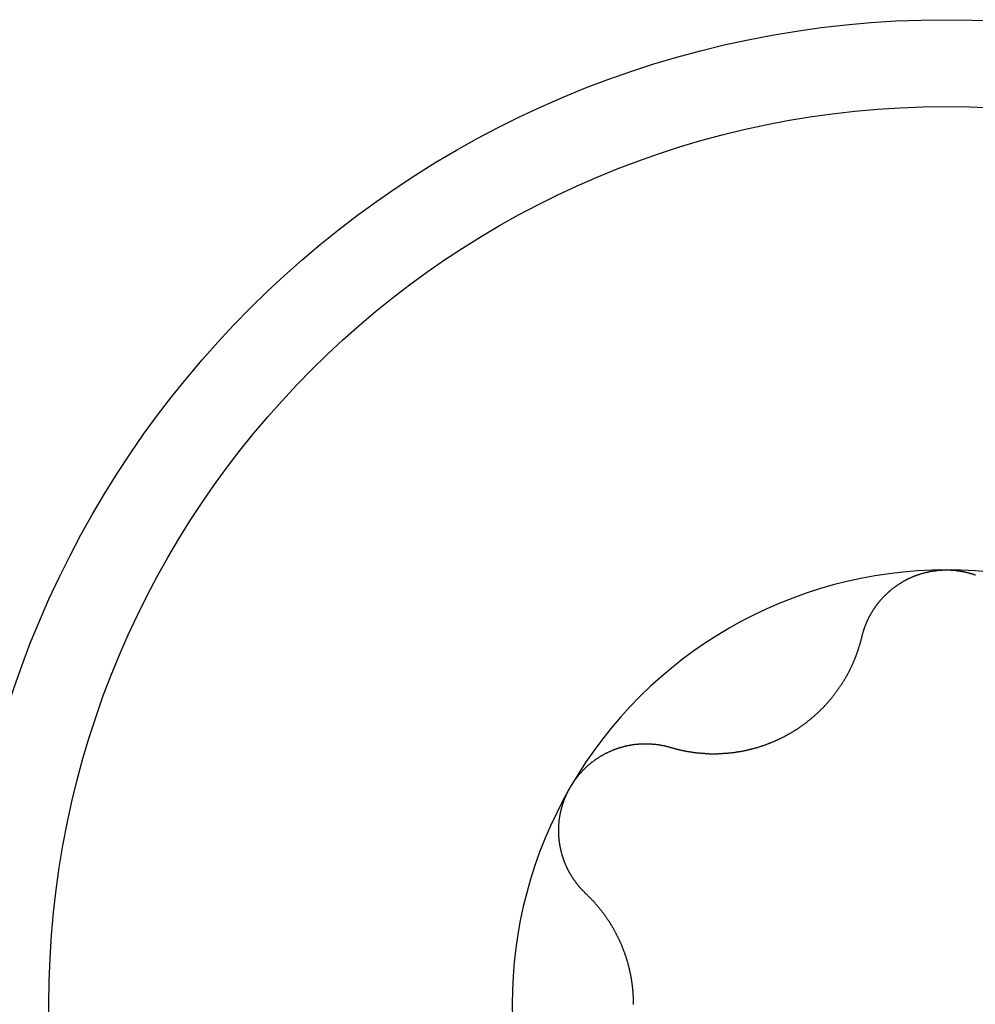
# Model space of a CAD drawing. Extents: x 1107 to 4046, y 937 to 3355.
# Tile 77 of 256: x 2087.18 to 2092.13, y 972.38 to 977.48. Entities that reach past the tile are written whole.
import ezdxf

# ---------------------------------------------------------------- set-up
doc = ezdxf.new("R2010")
doc.units = 0
doc.layers.add('KF_VIDA_L___C_TOP', color=7, linetype='CONTINUOUS')

# ---------------------------------------------------------------- blocks, each defined once
blk = doc.blocks.new('KF_VIDA_L___C_TOP')
at = {"layer": 'KF_VIDA_L___C_TOP'}
for points in [[(-95.4379, -442.396, 0), (-95.4373, -442.394, 0), (-95.4368, -442.392, 0), (-95.4362, -442.39, 0), (-95.4357, -442.387, 0), (-95.4351, -442.385, 0), (-95.4345, -442.383, 0), (-95.4339, -442.381, 0), (-95.4333, -442.379, 0), (-95.4327, -442.377, 0), (-95.4321, -442.374, 0), (-95.4314, -442.372, 0), (-95.4308, -442.37, 0), (-95.4301, -442.368, 0), (-95.4295, -442.366, 0), (-95.4288, -442.364, 0), (-95.4281, -442.361, 0), (-95.4274, -442.359, 0), (-95.4267, -442.357, 0), (-95.4259, -442.355, 0), (-95.4252, -442.353, 0), (-95.4244, -442.351, 0), (-95.4237, -442.349, 0), (-95.4229, -442.346, 0), (-95.4221, -442.344, 0), (-95.4213, -442.342, 0), (-95.4205, -442.34, 0), (-95.4197, -442.338, 0), (-95.4189, -442.336, 0), (-95.4181, -442.334, 0), (-95.4172, -442.332, 0), (-95.4163, -442.329, 0), (-95.4155, -442.327, 0), (-95.4146, -442.325, 0), (-95.4137, -442.323, 0), (-95.4128, -442.321, 0), (-95.4119, -442.319, 0), (-95.411, -442.317, 0), (-95.4101, -442.315, 0), (-95.4091, -442.313, 0), (-95.4082, -442.311, 0), (-95.4072, -442.309, 0), (-95.4062, -442.307, 0), (-95.4053, -442.305, 0), (-95.4043, -442.303, 0), (-95.4033, -442.301, 0), (-95.4023, -442.299, 0), (-95.4013, -442.297, 0), (-95.4002, -442.294, 0), (-95.3992, -442.292, 0), (-95.3981, -442.29, 0), (-95.3971, -442.288, 0), (-95.396, -442.286, 0), (-95.3949, -442.284, 0), (-95.3938, -442.282, 0), (-95.3927, -442.281, 0), (-95.3916, -442.279, 0), (-95.3905, -442.277, 0), (-95.3894, -442.275, 0), (-95.3883, -442.273, 0), (-95.3871, -442.271, 0), (-95.386, -442.269, 0), (-95.3848, -442.267, 0), (-95.3836, -442.265, 0), (-95.3825, -442.263, 0), (-95.3813, -442.261, 0), (-95.3801, -442.259, 0), (-95.3789, -442.257, 0), (-95.3776, -442.255, 0), (-95.3764, -442.253, 0), (-95.3752, -442.252, 0), (-95.3739, -442.25, 0), (-95.3727, -442.248, 0), (-95.3714, -442.246, 0), (-95.3701, -442.244, 0), (-95.3689, -442.242, 0), (-95.3676, -442.24, 0), (-95.3663, -442.239, 0), (-95.365, -442.237, 0), (-95.3636, -442.235, 0), (-95.3623, -442.233, 0), (-95.361, -442.231, 0), (-95.3596, -442.23, 0), (-95.3583, -442.228, 0), (-95.3569, -442.226, 0), (-95.3556, -442.224, 0), (-95.3542, -442.222, 0), (-95.3528, -442.221, 0), (-95.3514, -442.219, 0), (-95.35, -442.217, 0), (-95.3486, -442.215, 0), (-95.3471, -442.214, 0), (-95.3457, -442.212, 0), (-95.3442, -442.21, 0), (-95.3427, -442.208, 0), (-95.3412, -442.207, 0), (-95.3397, -442.205, 0), (-95.3382, -442.203, 0), (-95.3367, -442.202, 0), (-95.3352, -442.2, 0), (-95.3336, -442.198, 0), (-95.3321, -442.196, 0), (-95.3305, -442.195, 0), (-95.329, -442.193, 0), (-95.3274, -442.191, 0), (-95.3258, -442.19, 0), (-95.3242, -442.188, 0), (-95.3225, -442.186, 0), (-95.3209, -442.185, 0), (-95.3193, -442.183, 0), (-95.3176, -442.181, 0), (-95.3159, -442.18, 0), (-95.3143, -442.178, 0), (-95.3126, -442.176, 0), (-95.3109, -442.175, 0), (-95.3092, -442.173, 0), (-95.3075, -442.172, 0), (-95.3057, -442.17, 0), (-95.304, -442.168, 0), (-95.3023, -442.167, 0), (-95.3005, -442.165, 0), (-95.2987, -442.164, 0), (-95.297, -442.162, 0), (-95.2952, -442.161, 0), (-95.2934, -442.159, 0), (-95.2916, -442.157, 0), (-95.2897, -442.156, 0), (-95.2879, -442.154, 0), (-95.2861, -442.153, 0), (-95.2842, -442.151, 0), (-95.2824, -442.15, 0), (-95.2805, -442.148, 0), (-95.2786, -442.147, 0), (-95.2767, -442.145, 0), (-95.2749, -442.144, 0), (-95.273, -442.142, 0), (-95.271, -442.141, 0), (-95.2691, -442.14, 0), (-95.2672, -442.138, 0), (-95.2652, -442.137, 0), (-95.2633, -442.135, 0), (-95.2613, -442.134, 0), (-95.2594, -442.132, 0), (-95.2574, -442.131, 0), (-95.2554, -442.13, 0), (-95.2534, -442.128, 0), (-95.2514, -442.127, 0), (-95.2494, -442.126, 0), (-95.2474, -442.124, 0), (-95.2454, -442.123, 0), (-95.2433, -442.122, 0), (-95.2413, -442.12, 0), (-95.2392, -442.119, 0), (-95.2372, -442.118, 0), (-95.2351, -442.116, 0), (-95.233, -442.115, 0), (-95.231, -442.114, 0), (-95.2289, -442.113, 0), (-95.2268, -442.111, 0), (-95.2247, -442.11, 0), (-95.2225, -442.109, 0), (-95.2204, -442.108, 0), (-95.2183, -442.107, 0), (-95.2161, -442.105, 0), (-95.214, -442.104, 0), (-95.2118, -442.103, 0), (-95.2097, -442.102, 0), (-95.2075, -442.101, 0), (-95.2053, -442.1, 0), (-95.2032, -442.098, 0), (-95.201, -442.097, 0), (-95.1988, -442.096, 0), (-95.1966, -442.095, 0), (-95.1944, -442.094, 0), (-95.1921, -442.093, 0), (-95.1899, -442.092, 0), (-95.1877, -442.091, 0), (-95.1854, -442.09, 0), (-95.1832, -442.089, 0), (-95.1809, -442.088, 0), (-95.1787, -442.087, 0), (-95.1764, -442.086, 0), (-95.1742, -442.085, 0), (-95.1719, -442.084, 0), (-95.1696, -442.083, 0), (-95.1673, -442.082, 0), (-95.165, -442.081, 0), (-95.1627, -442.081, 0), (-95.1604, -442.08, 0), (-95.1581, -442.079, 0), (-95.1558, -442.078, 0), (-95.1535, -442.077, 0), (-95.1512, -442.076, 0), (-95.1488, -442.075, 0), (-95.1465, -442.075, 0), (-95.1442, -442.074, 0), (-95.1418, -442.073, 0), (-95.1395, -442.072, 0), (-95.1371, -442.072, 0), (-95.1348, -442.071, 0), (-95.1324, -442.07, 0), (-95.1301, -442.069, 0), (-95.1277, -442.069, 0), (-95.1253, -442.068, 0), (-95.123, -442.067, 0), (-95.1206, -442.067, 0), (-95.1182, -442.066, 0), (-95.1158, -442.065, 0), (-95.1135, -442.065, 0), (-95.1111, -442.064, 0), (-95.1087, -442.063, 0), (-95.1063, -442.063, 0), (-95.1039, -442.062, 0), (-95.1015, -442.062, 0), (-95.0991, -442.061, 0), (-95.0967, -442.061, 0), (-95.0943, -442.06, 0), (-95.0919, -442.06, 0), (-95.0895, -442.059, 0), (-95.0871, -442.059, 0), (-95.0847, -442.058, 0), (-95.0822, -442.058, 0), (-95.0798, -442.057, 0), (-95.0774, -442.057, 0), (-95.075, -442.056, 0), (-95.0726, -442.056, 0), (-95.0702, -442.056, 0), (-95.0677, -442.055, 0), (-95.0653, -442.055, 0), (-95.0629, -442.055, 0), (-95.0605, -442.054, 0), (-95.058, -442.054, 0), (-95.0556, -442.054, 0), (-95.0532, -442.053, 0), (-95.0508, -442.053, 0), (-95.0483, -442.053, 0), (-95.0459, -442.052, 0), (-95.0435, -442.052, 0), (-95.0411, -442.052, 0), (-95.0386, -442.052, 0), (-95.0362, -442.052, 0), (-95.0338, -442.051, 0), (-95.0314, -442.051, 0), (-95.029, -442.051, 0), (-95.0265, -442.051, 0), (-95.0241, -442.051, 0), (-95.0217, -442.051, 0), (-95.0193, -442.05, 0), (-95.0169, -442.05, 0), (-95.0145, -442.05, 0), (-95.012, -442.05, 0), (-95.0096, -442.05, 0), (-95.0072, -442.05, 0), (-95.0048, -442.05, 0), (-95.0024, -442.05, 0), (-95, -442.05, 0)], [(-95, -442.05, 0), (-94.9976, -442.05, 0), (-94.9952, -442.05, 0), (-94.9928, -442.05, 0), (-94.9904, -442.05, 0), (-94.988, -442.05, 0), (-94.9855, -442.05, 0), (-94.9831, -442.05, 0), (-94.9807, -442.05, 0), (-94.9783, -442.051, 0), (-94.9759, -442.051, 0), (-94.9735, -442.051, 0), (-94.971, -442.051, 0), (-94.9686, -442.051, 0), (-94.9662, -442.051, 0), (-94.9638, -442.052, 0), (-94.9614, -442.052, 0), (-94.9589, -442.052, 0), (-94.9565, -442.052, 0), (-94.9541, -442.052, 0), (-94.9517, -442.053, 0), (-94.9492, -442.053, 0), (-94.9468, -442.053, 0), (-94.9444, -442.054, 0), (-94.942, -442.054, 0), (-94.9395, -442.054, 0), (-94.9371, -442.055, 0), (-94.9347, -442.055, 0), (-94.9323, -442.055, 0), (-94.9298, -442.056, 0), (-94.9274, -442.056, 0), (-94.925, -442.056, 0), (-94.9226, -442.057, 0), (-94.9202, -442.057, 0), (-94.9178, -442.058, 0), (-94.9153, -442.058, 0), (-94.9129, -442.059, 0), (-94.9105, -442.059, 0), (-94.9081, -442.06, 0), (-94.9057, -442.06, 0), (-94.9033, -442.061, 0), (-94.9009, -442.061, 0), (-94.8985, -442.062, 0), (-94.8961, -442.062, 0), (-94.8937, -442.063, 0), (-94.8913, -442.063, 0), (-94.8889, -442.064, 0), (-94.8865, -442.065, 0), (-94.8842, -442.065, 0), (-94.8818, -442.066, 0), (-94.8794, -442.067, 0), (-94.877, -442.067, 0), (-94.8747, -442.068, 0), (-94.8723, -442.069, 0), (-94.8699, -442.069, 0), (-94.8676, -442.07, 0), (-94.8652, -442.071, 0), (-94.8629, -442.072, 0), (-94.8605, -442.072, 0), (-94.8582, -442.073, 0), (-94.8558, -442.074, 0), (-94.8535, -442.075, 0), (-94.8512, -442.075, 0), (-94.8488, -442.076, 0)], [(-96.4298, -442.969, 0), (-96.4272, -442.97, 0), (-96.4246, -442.97, 0), (-96.4219, -442.971, 0), (-96.4193, -442.972, 0), (-96.4166, -442.973, 0), (-96.414, -442.973, 0), (-96.4113, -442.974, 0), (-96.4087, -442.975, 0), (-96.406, -442.976, 0), (-96.4034, -442.976, 0), (-96.4007, -442.977, 0), (-96.3981, -442.978, 0), (-96.3954, -442.978, 0), (-96.3927, -442.979, 0), (-96.3901, -442.98, 0), (-96.3874, -442.98, 0), (-96.3847, -442.981, 0), (-96.3821, -442.982, 0), (-96.3794, -442.982, 0), (-96.3767, -442.983, 0), (-96.3741, -442.983, 0), (-96.3714, -442.984, 0), (-96.3687, -442.985, 0), (-96.366, -442.985, 0), (-96.3633, -442.986, 0), (-96.3607, -442.986, 0), (-96.358, -442.987, 0), (-96.3553, -442.987, 0), (-96.3526, -442.988, 0), (-96.3499, -442.988, 0), (-96.3473, -442.989, 0), (-96.3446, -442.989, 0), (-96.3419, -442.99, 0), (-96.3392, -442.99, 0), (-96.3365, -442.991, 0), (-96.3338, -442.991, 0), (-96.3312, -442.992, 0), (-96.3285, -442.992, 0), (-96.3258, -442.992, 0), (-96.3231, -442.993, 0), (-96.3204, -442.993, 0), (-96.3177, -442.994, 0), (-96.3151, -442.994, 0), (-96.3124, -442.994, 0), (-96.3097, -442.995, 0), (-96.307, -442.995, 0), (-96.3043, -442.996, 0), (-96.3016, -442.996, 0), (-96.299, -442.996, 0), (-96.2963, -442.997, 0), (-96.2936, -442.997, 0), (-96.2909, -442.997, 0), (-96.2883, -442.997, 0), (-96.2856, -442.998, 0), (-96.2829, -442.998, 0), (-96.2802, -442.998, 0), (-96.2776, -442.998, 0), (-96.2749, -442.999, 0), (-96.2722, -442.999, 0), (-96.2696, -442.999, 0), (-96.2669, -442.999, 0), (-96.2642, -443, 0), (-96.2616, -443, 0), (-96.2589, -443, 0), (-96.2562, -443, 0), (-96.2536, -443, 0), (-96.2509, -443.001, 0), (-96.2483, -443.001, 0), (-96.2456, -443.001, 0), (-96.2429, -443.001, 0), (-96.2402, -443.001, 0), (-96.2375, -443.001, 0), (-96.2348, -443.001, 0), (-96.2321, -443.001, 0), (-96.2294, -443.002, 0), (-96.2266, -443.002, 0), (-96.2239, -443.002, 0), (-96.2212, -443.002, 0), (-96.2184, -443.002, 0), (-96.2156, -443.002, 0), (-96.2129, -443.002, 0), (-96.2101, -443.002, 0), (-96.2073, -443.002, 0), (-96.2046, -443.002, 0), (-96.2018, -443.002, 0), (-96.199, -443.002, 0), (-96.1962, -443.002, 0), (-96.1934, -443.002, 0), (-96.1906, -443.002, 0), (-96.1878, -443.002, 0), (-96.1849, -443.002, 0), (-96.1821, -443.002, 0), (-96.1793, -443.001, 0), (-96.1765, -443.001, 0), (-96.1736, -443.001, 0), (-96.1708, -443.001, 0), (-96.1679, -443.001, 0), (-96.1651, -443.001, 0), (-96.1622, -443.001, 0), (-96.1594, -443.001, 0), (-96.1565, -443, 0), (-96.1536, -443, 0), (-96.1507, -443, 0), (-96.1479, -443, 0), (-96.145, -443, 0), (-96.1421, -442.999, 0), (-96.1392, -442.999, 0), (-96.1363, -442.999, 0), (-96.1334, -442.999, 0), (-96.1305, -442.998, 0), (-96.1276, -442.998, 0), (-96.1247, -442.998, 0), (-96.1218, -442.998, 0), (-96.1189, -442.997, 0), (-96.116, -442.997, 0), (-96.1131, -442.997, 0), (-96.1102, -442.996, 0), (-96.1073, -442.996, 0), (-96.1044, -442.996, 0), (-96.1014, -442.995, 0), (-96.0985, -442.995, 0), (-96.0956, -442.994, 0), (-96.0927, -442.994, 0), (-96.0897, -442.994, 0), (-96.0868, -442.993, 0), (-96.0839, -442.993, 0), (-96.081, -442.992, 0), (-96.078, -442.992, 0), (-96.0751, -442.991, 0), (-96.0722, -442.991, 0), (-96.0692, -442.99, 0), (-96.0663, -442.99, 0), (-96.0634, -442.989, 0), (-96.0604, -442.989, 0), (-96.0575, -442.988, 0), (-96.0546, -442.988, 0), (-96.0516, -442.987, 0), (-96.0487, -442.986, 0), (-96.0457, -442.986, 0), (-96.0428, -442.985, 0), (-96.0399, -442.985, 0), (-96.0369, -442.984, 0), (-96.034, -442.983, 0), (-96.0311, -442.983, 0), (-96.0282, -442.982, 0), (-96.0252, -442.981, 0), (-96.0223, -442.981, 0), (-96.0194, -442.98, 0), (-96.0164, -442.979, 0), (-96.0135, -442.979, 0), (-96.0106, -442.978, 0), (-96.0077, -442.977, 0), (-96.0048, -442.976, 0), (-96.0018, -442.975, 0), (-95.9989, -442.975, 0), (-95.996, -442.974, 0), (-95.9931, -442.973, 0), (-95.9902, -442.972, 0), (-95.9873, -442.971, 0), (-95.9844, -442.971, 0), (-95.9815, -442.97, 0), (-95.9786, -442.969, 0), (-95.9757, -442.968, 0), (-95.9728, -442.967, 0), (-95.9699, -442.966, 0), (-95.967, -442.965, 0), (-95.9642, -442.964, 0), (-95.9613, -442.963, 0), (-95.9584, -442.963, 0), (-95.9555, -442.962, 0), (-95.9527, -442.961, 0), (-95.9498, -442.96, 0), (-95.9469, -442.959, 0), (-95.9441, -442.958, 0), (-95.9412, -442.957, 0), (-95.9384, -442.956, 0), (-95.9356, -442.955, 0), (-95.9327, -442.954, 0), (-95.9299, -442.953, 0), (-95.9271, -442.951, 0), (-95.9242, -442.95, 0), (-95.9214, -442.949, 0), (-95.9186, -442.948, 0), (-95.9158, -442.947, 0), (-95.913, -442.946, 0), (-95.9102, -442.945, 0), (-95.9074, -442.944, 0), (-95.9046, -442.943, 0), (-95.9018, -442.941, 0), (-95.8991, -442.94, 0), (-95.8963, -442.939, 0), (-95.8935, -442.938, 0), (-95.8908, -442.937, 0), (-95.888, -442.936, 0), (-95.8853, -442.934, 0), (-95.8826, -442.933, 0), (-95.8798, -442.932, 0), (-95.8771, -442.931, 0), (-95.8744, -442.929, 0), (-95.8717, -442.928, 0), (-95.869, -442.927, 0), (-95.8663, -442.926, 0), (-95.8636, -442.924, 0), (-95.8609, -442.923, 0), (-95.8583, -442.922, 0), (-95.8556, -442.921, 0), (-95.8529, -442.919, 0), (-95.8503, -442.918, 0), (-95.8477, -442.917, 0), (-95.845, -442.915, 0), (-95.8424, -442.914, 0), (-95.8398, -442.913, 0), (-95.8372, -442.911, 0), (-95.8346, -442.91, 0), (-95.832, -442.908, 0), (-95.8294, -442.907, 0), (-95.8268, -442.906, 0), (-95.8243, -442.904, 0), (-95.8217, -442.903, 0), (-95.8192, -442.901, 0), (-95.8166, -442.9, 0), (-95.8141, -442.899, 0), (-95.8116, -442.897, 0), (-95.8091, -442.896, 0), (-95.8066, -442.894, 0), (-95.8041, -442.893, 0), (-95.8016, -442.891, 0), (-95.7991, -442.89, 0), (-95.7966, -442.888, 0), (-95.7941, -442.887, 0), (-95.7916, -442.885, 0), (-95.7891, -442.884, 0), (-95.7866, -442.882, 0), (-95.7841, -442.881, 0), (-95.7817, -442.879, 0), (-95.7792, -442.877, 0), (-95.7767, -442.876, 0), (-95.7742, -442.874, 0), (-95.7718, -442.873, 0), (-95.7693, -442.871, 0), (-95.7668, -442.869, 0), (-95.7644, -442.868, 0), (-95.7619, -442.866, 0), (-95.7595, -442.864, 0), (-95.757, -442.863, 0), (-95.7546, -442.861, 0), (-95.7521, -442.859, 0), (-95.7497, -442.857, 0), (-95.7473, -442.856, 0), (-95.7448, -442.854, 0), (-95.7424, -442.852, 0), (-95.74, -442.851, 0), (-95.7376, -442.849, 0), (-95.7352, -442.847, 0), (-95.7328, -442.845, 0), (-95.7304, -442.843, 0), (-95.728, -442.842, 0), (-95.7256, -442.84, 0), (-95.7232, -442.838, 0), (-95.7208, -442.836, 0), (-95.7185, -442.834, 0), (-95.7161, -442.832, 0), (-95.7137, -442.83, 0), (-95.7114, -442.829, 0), (-95.709, -442.827, 0), (-95.7067, -442.825, 0), (-95.7044, -442.823, 0), (-95.702, -442.821, 0), (-95.6997, -442.819, 0), (-95.6974, -442.817, 0), (-95.6951, -442.815, 0), (-95.6928, -442.813, 0), (-95.6905, -442.811, 0), (-95.6882, -442.809, 0), (-95.6859, -442.807, 0), (-95.6836, -442.805, 0), (-95.6814, -442.803, 0), (-95.6791, -442.801, 0), (-95.6768, -442.799, 0), (-95.6746, -442.797, 0), (-95.6724, -442.795, 0), (-95.6701, -442.793, 0), (-95.6679, -442.791, 0), (-95.6657, -442.789, 0), (-95.6635, -442.787, 0), (-95.6613, -442.785, 0), (-95.6591, -442.783, 0), (-95.6569, -442.781, 0), (-95.6547, -442.779, 0), (-95.6526, -442.776, 0), (-95.6504, -442.774, 0), (-95.6483, -442.772, 0), (-95.6461, -442.77, 0), (-95.644, -442.768, 0), (-95.6419, -442.766, 0), (-95.6398, -442.764, 0), (-95.6377, -442.762, 0), (-95.6356, -442.759, 0), (-95.6335, -442.757, 0), (-95.6314, -442.755, 0), (-95.6294, -442.753, 0), (-95.6273, -442.751, 0), (-95.6253, -442.748, 0), (-95.6232, -442.746, 0), (-95.6212, -442.744, 0), (-95.6192, -442.742, 0), (-95.6172, -442.74, 0), (-95.6152, -442.737, 0), (-95.6132, -442.735, 0), (-95.6113, -442.733, 0), (-95.6093, -442.731, 0), (-95.6074, -442.728, 0), (-95.6054, -442.726, 0), (-95.6035, -442.724, 0), (-95.6016, -442.721, 0), (-95.5997, -442.719, 0), (-95.5978, -442.717, 0), (-95.5959, -442.715, 0), (-95.594, -442.712, 0), (-95.5921, -442.71, 0), (-95.5903, -442.708, 0), (-95.5884, -442.705, 0), (-95.5866, -442.703, 0), (-95.5847, -442.701, 0), (-95.5829, -442.698, 0), (-95.5811, -442.696, 0), (-95.5793, -442.694, 0), (-95.5775, -442.691, 0), (-95.5758, -442.689, 0), (-95.574, -442.687, 0), (-95.5723, -442.684, 0), (-95.5705, -442.682, 0), (-95.5688, -442.68, 0), (-95.5671, -442.677, 0), (-95.5654, -442.675, 0), (-95.5637, -442.672, 0), (-95.562, -442.67, 0), (-95.5603, -442.668, 0), (-95.5586, -442.665, 0), (-95.557, -442.663, 0), (-95.5553, -442.661, 0), (-95.5537, -442.658, 0), (-95.5521, -442.656, 0), (-95.5504, -442.653, 0), (-95.5488, -442.651, 0), (-95.5473, -442.649, 0), (-95.5457, -442.646, 0), (-95.5441, -442.644, 0), (-95.5426, -442.641, 0), (-95.541, -442.639, 0), (-95.5395, -442.637, 0), (-95.5379, -442.634, 0), (-95.5364, -442.632, 0), (-95.5349, -442.629, 0), (-95.5334, -442.627, 0), (-95.532, -442.625, 0), (-95.5305, -442.622, 0), (-95.529, -442.62, 0), (-95.5276, -442.617, 0), (-95.5262, -442.615, 0), (-95.5247, -442.613, 0), (-95.5233, -442.61, 0), (-95.5219, -442.608, 0), (-95.5205, -442.605, 0), (-95.5192, -442.603, 0), (-95.5178, -442.601, 0), (-95.5164, -442.598, 0), (-95.5151, -442.596, 0), (-95.5138, -442.593, 0), (-95.5124, -442.591, 0), (-95.5111, -442.589, 0), (-95.5098, -442.586, 0), (-95.5086, -442.584, 0), (-95.5073, -442.581, 0), (-95.506, -442.579, 0), (-95.5048, -442.577, 0), (-95.5035, -442.574, 0), (-95.5023, -442.572, 0), (-95.5011, -442.569, 0), (-95.4999, -442.567, 0), (-95.4987, -442.565, 0), (-95.4975, -442.562, 0), (-95.4964, -442.56, 0), (-95.4952, -442.557, 0), (-95.494, -442.555, 0), (-95.4929, -442.553, 0), (-95.4917, -442.55, 0), (-95.4906, -442.548, 0), (-95.4895, -442.545, 0), (-95.4884, -442.543, 0), (-95.4872, -442.54, 0), (-95.4861, -442.538, 0), (-95.485, -442.536, 0), (-95.4839, -442.533, 0), (-95.4829, -442.531, 0), (-95.4818, -442.528, 0), (-95.4807, -442.526, 0), (-95.4797, -442.523, 0), (-95.4786, -442.521, 0), (-95.4776, -442.518, 0), (-95.4765, -442.516, 0), (-95.4755, -442.513, 0), (-95.4745, -442.511, 0), (-95.4735, -442.508, 0), (-95.4724, -442.506, 0), (-95.4714, -442.503, 0), (-95.4705, -442.501, 0), (-95.4695, -442.498, 0), (-95.4685, -442.496, 0), (-95.4675, -442.493, 0), (-95.4666, -442.49, 0), (-95.4656, -442.488, 0), (-95.4647, -442.485, 0), (-95.4638, -442.483, 0), (-95.4628, -442.48, 0), (-95.4619, -442.478, 0), (-95.461, -442.475, 0), (-95.4601, -442.472, 0), (-95.4592, -442.47, 0), (-95.4583, -442.467, 0), (-95.4575, -442.465, 0), (-95.4566, -442.462, 0), (-95.4557, -442.46, 0), (-95.4549, -442.457, 0), (-95.4541, -442.454, 0), (-95.4532, -442.452, 0), (-95.4524, -442.449, 0), (-95.4516, -442.446, 0), (-95.4508, -442.444, 0), (-95.45, -442.441, 0), (-95.4492, -442.439, 0), (-95.4484, -442.436, 0), (-95.4477, -442.433, 0), (-95.4469, -442.431, 0), (-95.4461, -442.428, 0), (-95.4454, -442.425, 0), (-95.4447, -442.423, 0), (-95.4439, -442.42, 0), (-95.4432, -442.417, 0), (-95.4425, -442.415, 0), (-95.4418, -442.412, 0), (-95.4411, -442.41, 0), (-95.4405, -442.407, 0), (-95.4398, -442.404, 0), (-95.4391, -442.402, 0), (-95.4385, -442.399, 0), (-95.4379, -442.396, 0)], [(-96.9486, -443.175, 0), (-96.9473, -443.173, 0), (-96.9461, -443.171, 0), (-96.9449, -443.169, 0), (-96.9437, -443.167, 0), (-96.9424, -443.165, 0), (-96.9411, -443.163, 0), (-96.9398, -443.161, 0), (-96.9385, -443.159, 0), (-96.9372, -443.156, 0), (-96.9359, -443.154, 0), (-96.9346, -443.152, 0), (-96.9332, -443.15, 0), (-96.9319, -443.148, 0), (-96.9305, -443.146, 0), (-96.9291, -443.144, 0), (-96.9277, -443.142, 0), (-96.9263, -443.14, 0), (-96.9249, -443.138, 0), (-96.9235, -443.136, 0), (-96.9221, -443.134, 0), (-96.9206, -443.133, 0), (-96.9191, -443.131, 0), (-96.9177, -443.129, 0), (-96.9162, -443.127, 0), (-96.9147, -443.125, 0), (-96.9132, -443.123, 0), (-96.9117, -443.121, 0), (-96.9101, -443.119, 0), (-96.9086, -443.117, 0), (-96.907, -443.115, 0), (-96.9055, -443.113, 0), (-96.9039, -443.111, 0), (-96.9023, -443.11, 0), (-96.9007, -443.108, 0), (-96.8991, -443.106, 0), (-96.8975, -443.104, 0), (-96.8959, -443.102, 0), (-96.8943, -443.1, 0), (-96.8926, -443.098, 0), (-96.891, -443.097, 0), (-96.8893, -443.095, 0), (-96.8876, -443.093, 0), (-96.8859, -443.091, 0), (-96.8842, -443.089, 0), (-96.8825, -443.088, 0), (-96.8808, -443.086, 0), (-96.8791, -443.084, 0), (-96.8774, -443.082, 0), (-96.8756, -443.081, 0), (-96.8739, -443.079, 0), (-96.8721, -443.077, 0), (-96.8703, -443.075, 0), (-96.8685, -443.074, 0), (-96.8667, -443.072, 0), (-96.8649, -443.07, 0), (-96.8631, -443.069, 0), (-96.8613, -443.067, 0), (-96.8595, -443.065, 0), (-96.8577, -443.064, 0), (-96.8558, -443.062, 0), (-96.854, -443.06, 0), (-96.8521, -443.059, 0), (-96.8502, -443.057, 0), (-96.8484, -443.056, 0), (-96.8465, -443.054, 0), (-96.8446, -443.052, 0), (-96.8427, -443.051, 0), (-96.8408, -443.049, 0), (-96.8388, -443.048, 0), (-96.8369, -443.046, 0), (-96.835, -443.045, 0), (-96.833, -443.043, 0), (-96.8311, -443.042, 0), (-96.8291, -443.04, 0), (-96.8271, -443.039, 0), (-96.8252, -443.037, 0), (-96.8232, -443.036, 0), (-96.8212, -443.034, 0), (-96.8192, -443.033, 0), (-96.8172, -443.032, 0), (-96.8152, -443.03, 0), (-96.8132, -443.029, 0), (-96.8111, -443.027, 0), (-96.8091, -443.026, 0), (-96.8071, -443.025, 0), (-96.805, -443.023, 0), (-96.8029, -443.022, 0), (-96.8009, -443.021, 0), (-96.7988, -443.019, 0), (-96.7967, -443.018, 0), (-96.7947, -443.017, 0), (-96.7926, -443.015, 0), (-96.7905, -443.014, 0), (-96.7884, -443.013, 0), (-96.7863, -443.012, 0), (-96.7842, -443.011, 0), (-96.782, -443.009, 0), (-96.7799, -443.008, 0), (-96.7778, -443.007, 0), (-96.7757, -443.006, 0), (-96.7735, -443.005, 0), (-96.7714, -443.003, 0), (-96.7692, -443.002, 0), (-96.7671, -443.001, 0), (-96.7649, -443, 0), (-96.7627, -442.999, 0), (-96.7606, -442.998, 0), (-96.7584, -442.997, 0), (-96.7562, -442.996, 0), (-96.754, -442.995, 0), (-96.7519, -442.994, 0), (-96.7497, -442.993, 0), (-96.7475, -442.992, 0), (-96.7453, -442.991, 0), (-96.7431, -442.99, 0), (-96.7409, -442.989, 0), (-96.7387, -442.988, 0), (-96.7365, -442.987, 0), (-96.7342, -442.986, 0), (-96.732, -442.985, 0), (-96.7298, -442.984, 0), (-96.7276, -442.983, 0), (-96.7254, -442.982, 0), (-96.7231, -442.981, 0), (-96.7209, -442.98, 0), (-96.7187, -442.98, 0), (-96.7164, -442.979, 0), (-96.7142, -442.978, 0), (-96.712, -442.977, 0), (-96.7097, -442.976, 0), (-96.7075, -442.975, 0), (-96.7052, -442.975, 0), (-96.703, -442.974, 0), (-96.7007, -442.973, 0), (-96.6985, -442.972, 0), (-96.6962, -442.972, 0), (-96.694, -442.971, 0), (-96.6917, -442.97, 0), (-96.6895, -442.97, 0), (-96.6872, -442.969, 0), (-96.685, -442.968, 0), (-96.6827, -442.968, 0), (-96.6805, -442.967, 0), (-96.6782, -442.966, 0), (-96.676, -442.966, 0), (-96.6737, -442.965, 0), (-96.6715, -442.964, 0), (-96.6692, -442.964, 0), (-96.667, -442.963, 0), (-96.6647, -442.963, 0), (-96.6625, -442.962, 0), (-96.6602, -442.962, 0), (-96.6579, -442.961, 0), (-96.6557, -442.961, 0), (-96.6535, -442.96, 0), (-96.6512, -442.96, 0), (-96.649, -442.959, 0), (-96.6467, -442.959, 0), (-96.6445, -442.958, 0), (-96.6422, -442.958, 0), (-96.64, -442.957, 0), (-96.6377, -442.957, 0), (-96.6355, -442.957, 0), (-96.6333, -442.956, 0), (-96.631, -442.956, 0), (-96.6288, -442.955, 0), (-96.6266, -442.955, 0), (-96.6244, -442.955, 0), (-96.6221, -442.954, 0), (-96.6199, -442.954, 0), (-96.6177, -442.954, 0), (-96.6155, -442.954, 0), (-96.6133, -442.953, 0), (-96.611, -442.953, 0), (-96.6088, -442.953, 0), (-96.6066, -442.953, 0), (-96.6043, -442.952, 0), (-96.6021, -442.952, 0), (-96.5999, -442.952, 0), (-96.5976, -442.952, 0), (-96.5954, -442.952, 0), (-96.5931, -442.951, 0), (-96.5909, -442.951, 0), (-96.5887, -442.951, 0), (-96.5864, -442.951, 0), (-96.5842, -442.951, 0), (-96.5819, -442.951, 0), (-96.5797, -442.951, 0), (-96.5774, -442.95, 0), (-96.5751, -442.95, 0), (-96.5729, -442.95, 0), (-96.5706, -442.95, 0), (-96.5684, -442.95, 0), (-96.5661, -442.95, 0), (-96.5639, -442.95, 0), (-96.5616, -442.95, 0), (-96.5593, -442.95, 0), (-96.5571, -442.95, 0), (-96.5548, -442.95, 0), (-96.5525, -442.95, 0), (-96.5503, -442.95, 0), (-96.548, -442.95, 0), (-96.5458, -442.95, 0), (-96.5435, -442.95, 0), (-96.5412, -442.95, 0), (-96.539, -442.951, 0), (-96.5367, -442.951, 0), (-96.5344, -442.951, 0), (-96.5322, -442.951, 0), (-96.5299, -442.951, 0), (-96.5277, -442.951, 0), (-96.5254, -442.951, 0), (-96.5231, -442.952, 0), (-96.5209, -442.952, 0), (-96.5186, -442.952, 0), (-96.5164, -442.952, 0), (-96.5141, -442.952, 0), (-96.5119, -442.953, 0), (-96.5096, -442.953, 0), (-96.5073, -442.953, 0), (-96.5051, -442.953, 0), (-96.5028, -442.954, 0), (-96.5006, -442.954, 0), (-96.4983, -442.954, 0), (-96.4961, -442.954, 0), (-96.4939, -442.955, 0), (-96.4916, -442.955, 0), (-96.4894, -442.955, 0), (-96.4871, -442.956, 0), (-96.4849, -442.956, 0), (-96.4827, -442.957, 0), (-96.4804, -442.957, 0), (-96.4782, -442.957, 0), (-96.476, -442.958, 0), (-96.4737, -442.958, 0), (-96.4715, -442.959, 0), (-96.4693, -442.959, 0), (-96.4671, -442.959, 0), (-96.4649, -442.96, 0), (-96.4627, -442.96, 0), (-96.4604, -442.961, 0), (-96.4582, -442.961, 0), (-96.456, -442.962, 0), (-96.4538, -442.962, 0), (-96.4516, -442.963, 0), (-96.4494, -442.964, 0), (-96.4472, -442.964, 0), (-96.4451, -442.965, 0), (-96.4429, -442.965, 0), (-96.4407, -442.966, 0), (-96.4385, -442.966, 0), (-96.4363, -442.967, 0), (-96.4342, -442.968, 0), (-96.432, -442.968, 0), (-96.4298, -442.969, 0)], [(-96.8677, -443.727, 0), (-96.8693, -443.726, 0), (-96.871, -443.724, 0), (-96.8726, -443.723, 0), (-96.8742, -443.721, 0), (-96.8758, -443.719, 0), (-96.8774, -443.718, 0), (-96.879, -443.716, 0), (-96.8806, -443.715, 0), (-96.8821, -443.713, 0), (-96.8837, -443.711, 0), (-96.8853, -443.71, 0), (-96.8868, -443.708, 0), (-96.8884, -443.706, 0), (-96.8899, -443.705, 0), (-96.8914, -443.703, 0), (-96.8929, -443.701, 0), (-96.8944, -443.7, 0), (-96.8959, -443.698, 0), (-96.8974, -443.696, 0), (-96.8989, -443.695, 0), (-96.9004, -443.693, 0), (-96.9019, -443.691, 0), (-96.9033, -443.689, 0), (-96.9048, -443.688, 0), (-96.9062, -443.686, 0), (-96.9077, -443.684, 0), (-96.9091, -443.682, 0), (-96.9105, -443.681, 0), (-96.9119, -443.679, 0), (-96.9133, -443.677, 0), (-96.9147, -443.675, 0), (-96.9161, -443.674, 0), (-96.9174, -443.672, 0), (-96.9188, -443.67, 0), (-96.9202, -443.668, 0), (-96.9215, -443.666, 0), (-96.9228, -443.664, 0), (-96.9242, -443.663, 0), (-96.9255, -443.661, 0), (-96.9268, -443.659, 0), (-96.9281, -443.657, 0), (-96.9294, -443.655, 0), (-96.9307, -443.653, 0), (-96.9319, -443.651, 0), (-96.9332, -443.65, 0), (-96.9345, -443.648, 0), (-96.9357, -443.646, 0), (-96.9369, -443.644, 0), (-96.9382, -443.642, 0), (-96.9394, -443.64, 0), (-96.9406, -443.638, 0), (-96.9418, -443.636, 0), (-96.943, -443.634, 0), (-96.9441, -443.632, 0), (-96.9453, -443.63, 0), (-96.9465, -443.628, 0), (-96.9476, -443.626, 0), (-96.9487, -443.625, 0), (-96.9499, -443.623, 0), (-96.951, -443.621, 0), (-96.9521, -443.619, 0), (-96.9532, -443.617, 0), (-96.9543, -443.615, 0), (-96.9553, -443.613, 0), (-96.9564, -443.611, 0), (-96.9575, -443.609, 0), (-96.9585, -443.607, 0), (-96.9595, -443.605, 0), (-96.9606, -443.603, 0), (-96.9616, -443.601, 0), (-96.9626, -443.599, 0), (-96.9636, -443.597, 0), (-96.9646, -443.595, 0), (-96.9655, -443.593, 0), (-96.9665, -443.591, 0), (-96.9674, -443.589, 0), (-96.9684, -443.586, 0), (-96.9693, -443.584, 0), (-96.9702, -443.582, 0), (-96.9711, -443.58, 0), (-96.972, -443.578, 0), (-96.9729, -443.576, 0), (-96.9738, -443.574, 0), (-96.9746, -443.572, 0), (-96.9755, -443.57, 0), (-96.9763, -443.568, 0), (-96.9772, -443.566, 0), (-96.978, -443.564, 0), (-96.9788, -443.562, 0), (-96.9796, -443.56, 0), (-96.9804, -443.557, 0), (-96.9812, -443.555, 0), (-96.982, -443.553, 0), (-96.9827, -443.551, 0), (-96.9835, -443.549, 0), (-96.9842, -443.547, 0), (-96.985, -443.545, 0), (-96.9857, -443.542, 0), (-96.9864, -443.54, 0), (-96.9871, -443.538, 0), (-96.9878, -443.536, 0), (-96.9885, -443.534, 0), (-96.9892, -443.531, 0), (-96.9898, -443.529, 0), (-96.9905, -443.527, 0), (-96.9911, -443.525, 0), (-96.9917, -443.522, 0), (-96.9924, -443.52, 0), (-96.993, -443.518, 0), (-96.9936, -443.516, 0), (-96.9942, -443.513, 0), (-96.9948, -443.511, 0), (-96.9953, -443.509, 0), (-96.9959, -443.507, 0), (-96.9964, -443.504, 0), (-96.997, -443.502, 0), (-96.9975, -443.5, 0), (-96.998, -443.497, 0), (-96.9985, -443.495, 0), (-96.999, -443.493, 0), (-96.9995, -443.491, 0), (-96.9999, -443.488, 0), (-97.0004, -443.486, 0), (-97.0008, -443.484, 0), (-97.0013, -443.481, 0), (-97.0017, -443.479, 0), (-97.0021, -443.477, 0), (-97.0025, -443.474, 0), (-97.0029, -443.472, 0), (-97.0033, -443.469, 0), (-97.0036, -443.467, 0), (-97.004, -443.465, 0), (-97.0043, -443.462, 0), (-97.0047, -443.46, 0), (-97.005, -443.458, 0), (-97.0053, -443.455, 0), (-97.0056, -443.453, 0), (-97.0059, -443.45, 0), (-97.0061, -443.448, 0), (-97.0064, -443.446, 0), (-97.0066, -443.443, 0), (-97.0069, -443.441, 0), (-97.0071, -443.438, 0), (-97.0073, -443.436, 0), (-97.0075, -443.434, 0), (-97.0077, -443.431, 0), (-97.0078, -443.429, 0), (-97.008, -443.426, 0), (-97.0081, -443.424, 0), (-97.0082, -443.422, 0), (-97.0084, -443.419, 0), (-97.0085, -443.417, 0), (-97.0086, -443.414, 0), (-97.0086, -443.412, 0), (-97.0087, -443.409, 0), (-97.0087, -443.407, 0), (-97.0088, -443.404, 0), (-97.0088, -443.402, 0), (-97.0088, -443.4, 0), (-97.0088, -443.397, 0), (-97.0088, -443.395, 0), (-97.0088, -443.392, 0), (-97.0087, -443.39, 0), (-97.0087, -443.387, 0), (-97.0086, -443.385, 0), (-97.0085, -443.383, 0), (-97.0084, -443.38, 0), (-97.0083, -443.378, 0), (-97.0082, -443.375, 0), (-97.008, -443.373, 0), (-97.0079, -443.37, 0), (-97.0077, -443.368, 0), (-97.0075, -443.365, 0), (-97.0073, -443.363, 0), (-97.0071, -443.36, 0), (-97.0069, -443.358, 0), (-97.0066, -443.356, 0), (-97.0064, -443.353, 0), (-97.0061, -443.351, 0), (-97.0058, -443.348, 0), (-97.0055, -443.346, 0), (-97.0052, -443.343, 0), (-97.0049, -443.341, 0), (-97.0046, -443.339, 0), (-97.0042, -443.336, 0), (-97.0039, -443.334, 0), (-97.0035, -443.331, 0), (-97.0031, -443.329, 0), (-97.0027, -443.326, 0), (-97.0023, -443.324, 0), (-97.0018, -443.321, 0), (-97.0014, -443.319, 0), (-97.0009, -443.317, 0), (-97.0005, -443.314, 0), (-97, -443.312, 0), (-96.9995, -443.309, 0), (-96.999, -443.307, 0), (-96.9985, -443.305, 0), (-96.9979, -443.302, 0), (-96.9974, -443.3, 0), (-96.9968, -443.297, 0), (-96.9963, -443.295, 0), (-96.9957, -443.293, 0), (-96.9951, -443.29, 0), (-96.9945, -443.288, 0), (-96.9938, -443.285, 0), (-96.9932, -443.283, 0), (-96.9925, -443.281, 0), (-96.9919, -443.278, 0), (-96.9912, -443.276, 0), (-96.9905, -443.274, 0), (-96.9898, -443.271, 0), (-96.9891, -443.269, 0), (-96.9884, -443.266, 0), (-96.9877, -443.264, 0), (-96.9869, -443.262, 0), (-96.9861, -443.259, 0), (-96.9854, -443.257, 0), (-96.9846, -443.255, 0), (-96.9838, -443.252, 0), (-96.983, -443.25, 0), (-96.9822, -443.248, 0), (-96.9813, -443.245, 0), (-96.9805, -443.243, 0), (-96.9796, -443.241, 0), (-96.9787, -443.239, 0), (-96.9779, -443.236, 0), (-96.977, -443.234, 0), (-96.9761, -443.232, 0), (-96.9752, -443.229, 0), (-96.9742, -443.227, 0), (-96.9733, -443.225, 0), (-96.9723, -443.223, 0), (-96.9714, -443.22, 0), (-96.9704, -443.218, 0), (-96.9694, -443.216, 0), (-96.9684, -443.214, 0), (-96.9674, -443.212, 0), (-96.9664, -443.209, 0), (-96.9654, -443.207, 0), (-96.9643, -443.205, 0), (-96.9633, -443.203, 0), (-96.9622, -443.201, 0), (-96.9611, -443.198, 0), (-96.96, -443.196, 0), (-96.9589, -443.194, 0), (-96.9578, -443.192, 0), (-96.9567, -443.19, 0), (-96.9556, -443.188, 0), (-96.9544, -443.186, 0), (-96.9533, -443.183, 0), (-96.9521, -443.181, 0), (-96.9509, -443.179, 0), (-96.9498, -443.177, 0), (-96.9486, -443.175, 0)], [(-96.6207, -444.301, 0), (-96.6207, -444.299, 0), (-96.6207, -444.296, 0), (-96.6207, -444.293, 0), (-96.6208, -444.29, 0), (-96.6208, -444.287, 0), (-96.6209, -444.284, 0), (-96.6209, -444.281, 0), (-96.621, -444.278, 0), (-96.6211, -444.275, 0), (-96.6212, -444.272, 0), (-96.6213, -444.269, 0), (-96.6215, -444.266, 0), (-96.6216, -444.264, 0), (-96.6217, -444.261, 0), (-96.6219, -444.258, 0), (-96.6221, -444.255, 0), (-96.6222, -444.252, 0), (-96.6224, -444.249, 0), (-96.6226, -444.246, 0), (-96.6229, -444.243, 0), (-96.6231, -444.24, 0), (-96.6233, -444.237, 0), (-96.6236, -444.234, 0), (-96.6238, -444.231, 0), (-96.6241, -444.228, 0), (-96.6244, -444.225, 0), (-96.6247, -444.222, 0), (-96.625, -444.219, 0), (-96.6253, -444.216, 0), (-96.6256, -444.213, 0), (-96.626, -444.21, 0), (-96.6263, -444.207, 0), (-96.6267, -444.204, 0), (-96.6271, -444.201, 0), (-96.6274, -444.198, 0), (-96.6278, -444.195, 0), (-96.6282, -444.192, 0), (-96.6287, -444.189, 0), (-96.6291, -444.186, 0), (-96.6295, -444.183, 0), (-96.63, -444.18, 0), (-96.6305, -444.177, 0), (-96.6309, -444.174, 0), (-96.6314, -444.171, 0), (-96.6319, -444.168, 0), (-96.6324, -444.165, 0), (-96.6329, -444.162, 0), (-96.6335, -444.16, 0), (-96.634, -444.157, 0), (-96.6346, -444.154, 0), (-96.6351, -444.151, 0), (-96.6357, -444.148, 0), (-96.6363, -444.145, 0), (-96.6369, -444.142, 0), (-96.6375, -444.139, 0), (-96.6381, -444.136, 0), (-96.6387, -444.133, 0), (-96.6394, -444.13, 0), (-96.64, -444.127, 0), (-96.6407, -444.124, 0), (-96.6414, -444.121, 0), (-96.6421, -444.118, 0), (-96.6428, -444.115, 0), (-96.6435, -444.112, 0), (-96.6442, -444.109, 0), (-96.6449, -444.106, 0), (-96.6457, -444.103, 0), (-96.6464, -444.1, 0), (-96.6472, -444.098, 0), (-96.648, -444.095, 0), (-96.6488, -444.092, 0), (-96.6496, -444.089, 0), (-96.6504, -444.086, 0), (-96.6512, -444.083, 0), (-96.652, -444.08, 0), (-96.6529, -444.077, 0), (-96.6537, -444.074, 0), (-96.6546, -444.071, 0), (-96.6555, -444.069, 0), (-96.6564, -444.066, 0), (-96.6573, -444.063, 0), (-96.6582, -444.06, 0), (-96.6591, -444.057, 0), (-96.66, -444.054, 0), (-96.661, -444.051, 0), (-96.6619, -444.049, 0), (-96.6629, -444.046, 0), (-96.6639, -444.043, 0), (-96.6648, -444.04, 0), (-96.6658, -444.037, 0), (-96.6668, -444.034, 0), (-96.6679, -444.032, 0), (-96.6689, -444.029, 0), (-96.6699, -444.026, 0), (-96.671, -444.023, 0), (-96.672, -444.021, 0), (-96.6731, -444.018, 0), (-96.6741, -444.015, 0), (-96.6752, -444.012, 0), (-96.6763, -444.009, 0), (-96.6774, -444.007, 0), (-96.6785, -444.004, 0), (-96.6796, -444.001, 0), (-96.6808, -443.999, 0), (-96.6819, -443.996, 0), (-96.683, -443.993, 0), (-96.6842, -443.99, 0), (-96.6854, -443.988, 0), (-96.6865, -443.985, 0), (-96.6877, -443.982, 0), (-96.6889, -443.98, 0), (-96.6901, -443.977, 0), (-96.6913, -443.974, 0), (-96.6925, -443.972, 0), (-96.6937, -443.969, 0), (-96.695, -443.966, 0), (-96.6962, -443.964, 0), (-96.6974, -443.961, 0), (-96.6987, -443.959, 0), (-96.6999, -443.956, 0), (-96.7012, -443.953, 0), (-96.7025, -443.951, 0), (-96.7037, -443.948, 0), (-96.705, -443.946, 0), (-96.7063, -443.943, 0), (-96.7076, -443.941, 0), (-96.7089, -443.938, 0), (-96.7102, -443.936, 0), (-96.7116, -443.933, 0), (-96.7129, -443.93, 0), (-96.7142, -443.928, 0), (-96.7156, -443.925, 0), (-96.7169, -443.923, 0), (-96.7183, -443.921, 0), (-96.7196, -443.918, 0), (-96.721, -443.916, 0), (-96.7223, -443.913, 0), (-96.7237, -443.911, 0), (-96.7251, -443.908, 0), (-96.7265, -443.906, 0), (-96.7279, -443.903, 0), (-96.7293, -443.901, 0), (-96.7307, -443.899, 0), (-96.7321, -443.896, 0), (-96.7335, -443.894, 0), (-96.7349, -443.892, 0), (-96.7363, -443.889, 0), (-96.7378, -443.887, 0), (-96.7392, -443.885, 0), (-96.7406, -443.882, 0), (-96.7421, -443.88, 0), (-96.7435, -443.878, 0), (-96.745, -443.875, 0), (-96.7464, -443.873, 0), (-96.7479, -443.871, 0), (-96.7494, -443.869, 0), (-96.7508, -443.866, 0), (-96.7523, -443.864, 0), (-96.7538, -443.862, 0), (-96.7553, -443.86, 0), (-96.7568, -443.858, 0), (-96.7583, -443.855, 0), (-96.7598, -443.853, 0), (-96.7613, -443.851, 0), (-96.7628, -443.849, 0), (-96.7644, -443.847, 0), (-96.7659, -443.844, 0), (-96.7675, -443.842, 0), (-96.769, -443.84, 0), (-96.7706, -443.838, 0), (-96.7722, -443.836, 0), (-96.7738, -443.833, 0), (-96.7754, -443.831, 0), (-96.777, -443.829, 0), (-96.7786, -443.827, 0), (-96.7803, -443.825, 0), (-96.7819, -443.823, 0), (-96.7835, -443.821, 0), (-96.7852, -443.818, 0), (-96.7868, -443.816, 0), (-96.7885, -443.814, 0), (-96.7902, -443.812, 0), (-96.7919, -443.81, 0), (-96.7936, -443.808, 0), (-96.7953, -443.806, 0), (-96.797, -443.803, 0), (-96.7987, -443.801, 0), (-96.8004, -443.799, 0), (-96.8022, -443.797, 0), (-96.8039, -443.795, 0), (-96.8057, -443.793, 0), (-96.8074, -443.791, 0), (-96.8092, -443.789, 0), (-96.811, -443.787, 0), (-96.8127, -443.785, 0), (-96.8145, -443.783, 0), (-96.8163, -443.781, 0), (-96.8181, -443.779, 0), (-96.8199, -443.776, 0), (-96.8218, -443.774, 0), (-96.8236, -443.772, 0), (-96.8254, -443.77, 0), (-96.8273, -443.768, 0), (-96.8291, -443.766, 0), (-96.831, -443.764, 0), (-96.8329, -443.762, 0), (-96.8347, -443.76, 0), (-96.8366, -443.758, 0), (-96.8385, -443.756, 0), (-96.8404, -443.754, 0), (-96.8423, -443.752, 0), (-96.8442, -443.75, 0), (-96.8461, -443.748, 0), (-96.8481, -443.746, 0), (-96.85, -443.745, 0), (-96.8519, -443.743, 0), (-96.8539, -443.741, 0), (-96.8558, -443.739, 0), (-96.8578, -443.737, 0), (-96.8598, -443.735, 0), (-96.8617, -443.733, 0), (-96.8637, -443.731, 0), (-96.8657, -443.729, 0), (-96.8677, -443.727, 0)]]:
    blk.add_polyline3d(points, dxfattribs=at)
for radius in [5.1, 4.65]:
    blk.add_circle((-95, -444.3), radius, dxfattribs=at)
for start, end in [(90, 150), (30, 90), (150, 210)]:
    blk.add_arc((-95, -444.3), 2.25, start, end, dxfattribs=at)

msp = doc.modelspace()

# ---------------------------------------------------------------- block references
at = {"layer": 'KF_VIDA_L___C_TOP'}
msp.add_blockref('KF_VIDA_L___C_TOP', (2186.9791, 1416.6769), dxfattribs=at)

doc.saveas('drawing.dxf')
